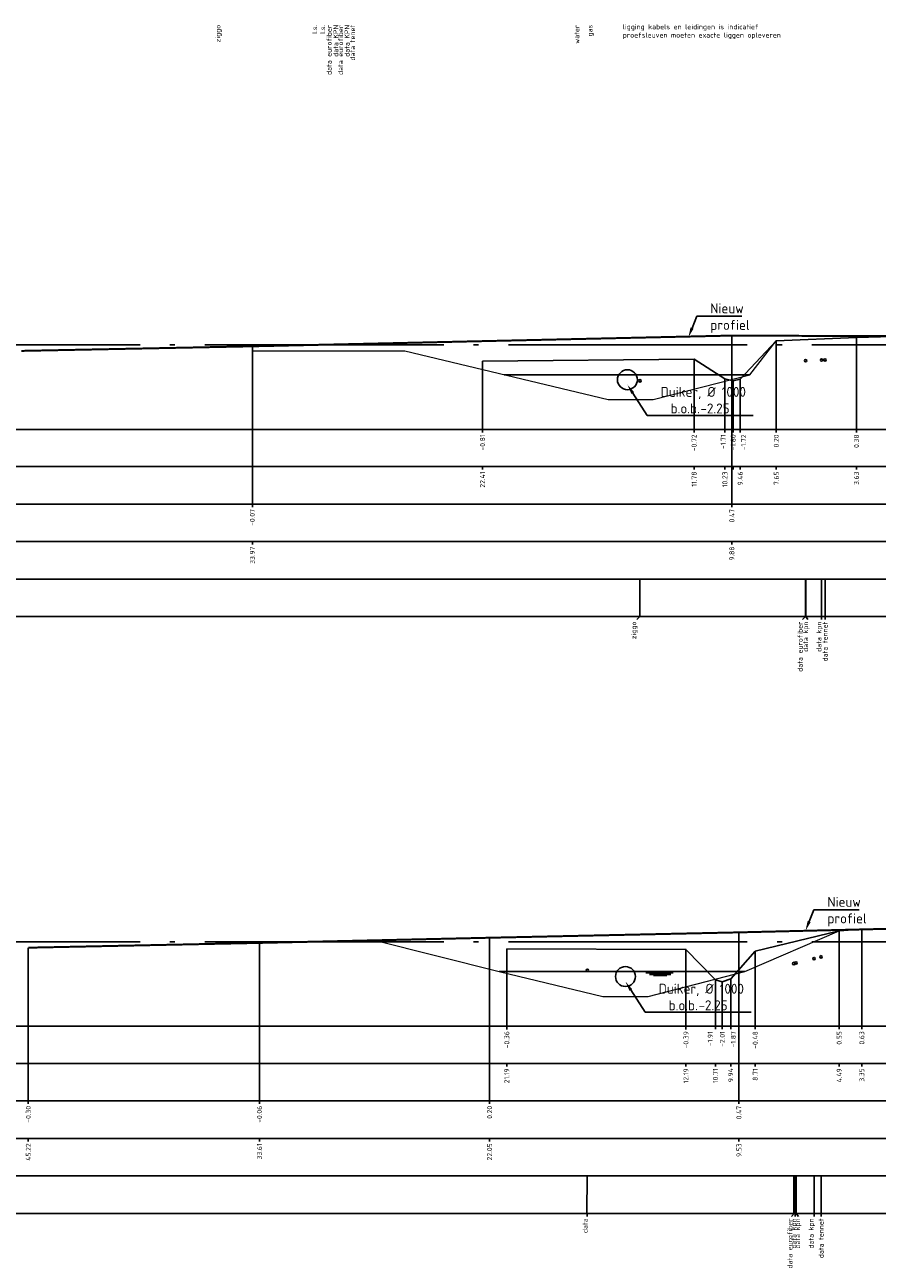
# Model space of a CAD drawing. Extents: x 102676 to 106538, y 417474 to 420545.
# Tile 19 of 112: x 104070 to 104113, y 418413 to 418475. Entities that reach past the tile are written whole.
import ezdxf
from ezdxf import colors
from ezdxf.entities.mleader import LeaderData, LeaderLine
from ezdxf.lldxf.tags import DXFTag
from ezdxf.math import Vec2, Vec3

# ---------------------------------------------------------------- set-up
doc = ezdxf.new("R2010")
doc.units = 0
doc.linetypes.add('AL-NAP_LIJN', pattern=[15.25, 12, -1.5, 0.25, -1.5])
doc.linetypes.add('DGN Style 2', pattern=[10.029034, 6.01742, -4.011614])
for name, color, linetype, lineweight in [('B-WE-GW-GRONDWERKLIJN_KRUIN-G', 90, 'Continuous', 25), ('B-WE-KL-DATA_EUROFIBER NEDERLAND BV-G', 90, 'KL-DATA-N', 25), ('B-WE-KL-DATA_KABELBED_KPN BV-G', 90, 'Continuous', 25), ('B-WE-KL-DATA_KABELBED_ZIGGO BV-G', 90, 'Continuous', 25), ('N-RO-WH-WATERLIJN', 150, 'Continuous', 25), ('N-WE-GW-TALUDLIJN-G', 90, 'Continuous', 25), ('N-WE-VH-VERHARDING_ASFALT-GD', 252, 'Continuous', 25), ('V-WE-KL-DATA_OVERIG_TENNET TSO-G', 90, 'KL-DATA-V', 25), ('X-XX-AL-NAP-G', 7, 'AL-NAP_LIJN', 25), ('X-XX-AL-PROFIELBALK-G', 7, 'Continuous', 25), ('X-XX-AL-PROFIELBALK-T25', 7, 'Continuous', 25), ('X-XX-AL-VERWIJZING_DOORSNEDE-M_OUD', 7, 'Continuous', 25)]:
    doc.layers.add(name, color=color, linetype=linetype, lineweight=lineweight)
doc.layers.add('N-OI-RI-DUIKER', color=7, linetype='Continuous', lineweight=25, true_color=0x35b137)
doc.styles.add('NLCS-ISO-ANNOTATIEF-T25', font='NLCS-ISO.ttf', dxfattribs={"height": 2.5})
doc.styles.get("Standard").update_dxf_attribs({"font": 'arial.ttf'})
tags = doc.linetypes.add('KL-DATA-N', pattern='A,4,-1,[101,NLCS.shx,S=0.5,R=0,X=0,Y=0],-1,4,-1,["D",Standard,S=1,R=0,X=-0.25,Y=-0.5],-1.5', length=12.5).pattern_tags.tags
tags[18] = DXFTag(74, 10)
tags = doc.linetypes.add('KL-DATA-V', pattern='A,2,[24,NLCS.shx,S=0.5,R=0,X=0,Y=0],2,-1,[101,NLCS.shx,S=0.5,R=0,X=0,Y=0],-1,2,[24,NLCS.shx,S=0.5,R=0,X=0,Y=0],2,-1,["D",Standard,S=1,R=0,X=-0.25,Y=-0.5],-1.5', length=12.5).pattern_tags.tags
tags[34] = DXFTag(74, 10)

msp = doc.modelspace()

# ---------------------------------------------------------------- linework, layer by layer
at = {"layer": 'B-WE-GW-GRONDWERKLIJN_KRUIN-G', "color": 8, "elevation": 0.494}
for points in [[(104092.8968, 418458.1705), (104103.5277, 418458.2654), (104105.0726, 418457.2754), (104105.4922, 418457.1854), (104105.8432, 418457.2654), (104107.6563, 418459.1854), (104111.6793, 418459.3654), (104115.3056, 418459.4654), (104118.4672, 418459.4854), (104120.4711, 418459.2954), (104126.1087, 418457.3554), (104126.6286, 418457.0654), (104127.0588, 418457.3654), (104128.7427, 418458.6754), (104137.2427, 418458.672)], [(104094.1179, 418428.6254), (104103.1179, 418428.5954), (104104.596, 418427.0754), (104104.944, 418426.9754), (104105.3636, 418427.1154), (104106.595, 418428.5054), (104110.8143, 418429.5354), (104111.9506, 418429.6154), (104115.3056, 418429.6154), (104118.4438, 418429.6854), (104121.2509, 418429.3254), (104125.0129, 418428.0154), (104125.8436, 418427.1254), (104126.0907, 418427.0654), (104126.3526, 418427.1654), (104127.988, 418428.3854), (104136.4933, 418428.4747)]]:
    msp.add_lwpolyline(points, dxfattribs=at)
at = {"layer": 'B-WE-KL-DATA_EUROFIBER NEDERLAND BV-G', "flags": 128}
for points, elevation in [([(104109.1252, 418447.2143), (104109.1252, 418445.3288)], -0.4962), ([(104108.5444, 418415.3288), (104108.5351, 418417.2143)], -0.1361), ([(104108.599, 418415.3288), (104108.5904, 418417.2143)], -0.1361)]:
    msp.add_lwpolyline(points, dxfattribs=dict(at, elevation=elevation))
at = {"layer": 'B-WE-KL-DATA_EUROFIBER NEDERLAND BV-G'}
for centre in [(104109.1279, 418458.1889, 0.494), (104108.5351, 418427.8883, -0.1361)]:
    msp.add_circle(centre, 0.0613, dxfattribs=at)
at = {"layer": 'B-WE-KL-DATA_KABELBED_KPN BV-G', "flags": 128}
for points, elevation in [([(104109.1347, 418447.2143), (104109.1347, 418445.3288)], -0.4962), ([(104109.9294, 418447.2143), (104109.9294, 418445.3288)], -0.4969), ([(104108.5994, 418415.3288), (104108.5907, 418417.2143)], -0.1361), ([(104108.6496, 418415.3288), (104108.6499, 418417.2143)], -0.1361), ([(104109.5519, 418415.3288), (104109.5519, 418417.2143)], -0.1361)]:
    msp.add_lwpolyline(points, dxfattribs=dict(at, elevation=elevation))
at = {"layer": 'B-WE-KL-DATA_KABELBED_KPN BV-G'}
for centre in [(104109.9294, 418458.2248, -0.4969), (104108.6499, 418427.9164, -0.1361), (104109.5519, 418428.1366, -0.1361)]:
    msp.add_circle(centre, 0.0613, dxfattribs=at)
at = {"layer": 'B-WE-KL-DATA_KABELBED_ZIGGO BV-G', "flags": 128}
for points, elevation in [([(104100.8052, 418447.2143), (104100.8052, 418445.3288)], -0.4962), ([(104098.1411, 418415.3288), (104098.1615, 418417.2143)], -0.1361)]:
    msp.add_lwpolyline(points, dxfattribs=dict(at, elevation=elevation))
at = {"layer": 'B-WE-KL-DATA_KABELBED_ZIGGO BV-G'}
for centre in [(104100.8057, 418457.1798, 0.494), (104098.1655, 418427.5506, 0.494)]:
    msp.add_circle(centre, 0.0613, dxfattribs=at)
at = {"layer": 'N-OI-RI-DUIKER', "ltscale": 2}
for centre in [(104100.1766, 418457.2354), (104100.0771, 418427.2354)]:
    msp.add_circle(centre, 0.5, dxfattribs=at)
at = {"layer": 'N-RO-WH-WATERLIJN'}
for points in [[(104093.9935, 418457.4854), (104106.3304, 418457.4854)], [(104093.7316, 418427.4854), (104106.0685, 418427.4854)], [(104101.0954, 418427.415), (104102.4746, 418427.415)], [(104101.2795, 418427.3445), (104102.3563, 418427.3445)], [(104101.4785, 418427.2805), (104102.1624, 418427.2805)]]:
    msp.add_lwpolyline(points, dxfattribs=at)
at = {"layer": 'N-WE-GW-TALUDLIJN-G', "lineweight": 0}
for points in [[(104081.3372, 418458.6854), (104088.9913, 418458.6854), (104099.2041, 418456.2354), (104101.4739, 418456.2354), (104106.3304, 418457.4854), (104107.6563, 418459.1854)], [(104087.4709, 418429.0554), (104093.7316, 418427.4854), (104098.9422, 418426.2354), (104101.212, 418426.2354), (104106.0685, 418427.4854), (104110.8143, 418429.5354)]]:
    msp.add_lwpolyline(points, dxfattribs=at)
at = {"layer": 'N-WE-VH-VERHARDING_ASFALT-GD', "color": 4, "linetype": 'DGN Style 2', "const_width": 0.1}
for points, elevation in [([(104069.7282, 418458.6854), (104081.3372, 418458.9154), (104092.8968, 418459.1754), (104105.4228, 418459.4554), (104113.3118, 418459.4261), (104117.3056, 418459.4261), (104145.254, 418459.0854), (104148.4176, 418459.0854)], -0.7646), ([(104070.0814, 418428.6854), (104081.6909, 418428.9254), (104093.251, 418429.1854), (104105.7776, 418429.4554), (104113.3056, 418429.6354), (104117.3056, 418429.6354), (104145.254, 418429.0854), (104148.4176, 418429.0854)], -0.2706)]:
    msp.add_lwpolyline(points, dxfattribs=dict(at, elevation=elevation))
at = {"layer": 'V-WE-KL-DATA_OVERIG_TENNET TSO-G', "flags": 128}
for points, elevation in [([(104110.1046, 418447.2143), (104110.1046, 418445.3288)], -0.4971), ([(104109.9063, 418417.2143), (104109.9064, 418415.3288)], -0.1361)]:
    msp.add_lwpolyline(points, dxfattribs=dict(at, elevation=elevation))
at = {"layer": 'V-WE-KL-DATA_OVERIG_TENNET TSO-G'}
for centre in [(104110.1046, 418458.2326, -0.4971), (104109.9063, 418428.2231, -0.1361)]:
    msp.add_circle(centre, 0.0613, dxfattribs=at)
at = {"layer": 'X-XX-AL-NAP-G'}
for points in [[(104063.6984, 418458.9854), (104148.4176, 418458.9854)], [(104063.6984, 418428.9854), (104148.4176, 418428.9854)]]:
    msp.add_lwpolyline(points, dxfattribs=at)
at = {"layer": 'X-XX-AL-PROFIELBALK-G', "color": 7, "linetype": 'Continuous', "lineweight": 25}
for p, q in [((104092.8968, 418454.7355), (104092.8968, 418454.5855)), ((104103.5277, 418454.7355, 0.494), (104103.5277, 418454.5855, 0.494)), ((104105.0726, 418454.7355, 0.494), (104105.0726, 418454.5855, 0.494)), ((104105.4922, 418454.7355, 0.494), (104105.4922, 418454.5855, 0.494)), ((104105.8432, 418454.731, 0.494), (104105.8432, 418454.581, 0.494)), ((104107.6563, 418454.7355, 0.494), (104107.6563, 418454.5855, 0.494)), ((104111.6793, 418454.7317, 0.494), (104111.6793, 418454.5817, 0.494)), ((104092.8968, 418452.8711), (104092.8968, 418452.7211)), ((104103.5277, 418452.8711), (104103.5277, 418452.7211)), ((104105.0726, 418452.8711), (104105.0726, 418452.7211)), ((104105.4922, 418452.8711), (104105.4922, 418452.7211)), ((104105.8432, 418452.8666), (104105.8432, 418452.7166)), ((104107.6563, 418452.8711), (104107.6563, 418452.7211)), ((104111.6793, 418452.8673), (104111.6793, 418452.7173)), ((104081.3372, 418450.9855, 2.0217), (104081.3372, 418450.8355, 2.0217)), ((104105.4228, 418450.9855), (104105.4228, 418450.8355)), ((104081.3372, 418449.0999), (104081.3372, 418448.9499)), ((104105.4228, 418449.0999), (104105.4228, 418448.9499)), ((104100.8052, 418445.3288, -0.4962), (104100.6455, 418445.1788, -0.4962)), ((104109.1252, 418445.3288, -0.4962), (104108.9655, 418445.1788, -0.4962)), ((104109.1347, 418445.3288, -0.4962), (104109.2324, 418445.1788, -0.4962)), ((104109.9294, 418445.3288, -0.4969), (104109.9294, 418445.1788, -0.4969)), ((104110.1046, 418445.3288, -0.4971), (104110.1046, 418445.1788, -0.4971)), ((104094.1179, 418424.731, 0.494), (104094.1179, 418424.581, 0.494)), ((104103.1179, 418424.731, 0.494), (104103.1179, 418424.581, 0.494)), ((104104.596, 418424.7355, 0.494), (104104.596, 418424.5855, 0.494)), ((104104.944, 418424.7355, 0.494), (104104.944, 418424.5855, 0.494)), ((104105.3636, 418424.7355, 0.494), (104105.3636, 418424.5855, 0.494)), ((104106.595, 418424.7355, 0.494), (104106.595, 418424.5855, 0.494)), ((104110.8143, 418424.7317, 0.494), (104110.8143, 418424.5817, 0.494)), ((104111.9506, 418424.7317, 0.494), (104111.9506, 418424.5817, 0.494)), ((104094.1179, 418422.8666), (104094.1179, 418422.7166)), ((104106.595, 418422.8711), (104106.595, 418422.7211)), ((104110.8143, 418422.8673), (104110.8143, 418422.7173)), ((104111.9506, 418422.8673), (104111.9506, 418422.7173)), ((104070.0814, 418420.9855), (104070.0814, 418420.8355)), ((104081.6909, 418420.9855), (104081.6909, 418420.8355)), ((104093.251, 418420.9855, -0.0096), (104093.251, 418420.8355, -0.0096)), ((104105.7776, 418420.9855), (104105.7776, 418420.8355)), ((104070.0814, 418419.0999), (104070.0814, 418418.9499)), ((104081.6909, 418419.0999), (104081.6909, 418418.9499)), ((104093.251, 418419.0999, -0.0096), (104093.251, 418418.9499, -0.0096)), ((104105.7776, 418419.0999), (104105.7776, 418418.9499)), ((104098.1501, 418415.3288, 0.494), (104098.1501, 418415.1788, 0.494)), ((104108.5451, 418415.3288, -0.1361), (104108.4215, 418415.1788, -0.1361)), ((104108.599, 418415.3276, -0.1361), (104108.599, 418415.1776, -0.1361)), ((104108.6496, 418415.3288, -0.1361), (104108.7732, 418415.1788, -0.1361)), ((104109.5519, 418415.3288, -0.1361), (104109.5519, 418415.1788, -0.1361)), ((104109.9064, 418415.3288, -0.1361), (104109.9064, 418415.1788, -0.1361))]:
    msp.add_line(p, q, dxfattribs=at)
for points in [[(104069.3427, 418454.7355), (104148.5287, 418454.7355), (104148.5287, 418452.8711), (104069.3427, 418452.8711)], [(104069.3427, 418452.8711), (104148.5287, 418452.8711), (104148.5287, 418450.9855), (104069.3427, 418450.9855)], [(104069.3427, 418424.7355), (104148.5287, 418424.7355), (104148.5287, 418422.8711), (104069.3427, 418422.8711)], [(104069.3427, 418422.8711), (104148.5287, 418422.8711), (104148.5287, 418420.9855), (104069.3427, 418420.9855)]]:
    msp.add_lwpolyline(points, close=True, dxfattribs=at)
at = {"layer": 'X-XX-AL-PROFIELBALK-G'}
for points in [[(104069.3427, 418450.9855), (104148.5287, 418450.9855), (104148.5287, 418449.0999), (104069.3427, 418449.0999)], [(104069.3427, 418449.0999), (104148.5287, 418449.0999), (104148.5287, 418447.2143), (104069.3427, 418447.2143)], [(104069.3427, 418447.2143), (104148.5287, 418447.2143), (104148.5287, 418445.3288), (104069.3427, 418445.3288)], [(104069.3427, 418420.9855), (104148.5287, 418420.9855), (104148.5287, 418419.0999), (104069.3427, 418419.0999)], [(104069.3427, 418419.0999), (104148.5287, 418419.0999), (104148.5287, 418417.2143), (104069.3427, 418417.2143)], [(104069.3427, 418417.2143), (104148.5287, 418417.2143), (104148.5287, 418415.3288), (104069.3427, 418415.3288)]]:
    msp.add_lwpolyline(points, close=True, dxfattribs=at)
at = {"layer": 'X-XX-AL-PROFIELBALK-T25'}
for p, q in [((104103.1179, 418422.8666), (104103.1179, 418422.7166)), ((104104.596, 418422.8711), (104104.596, 418422.7211)), ((104105.3636, 418422.8711), (104105.3636, 418422.7211))]:
    msp.add_line(p, q, dxfattribs=at)
at = {"layer": 'X-XX-AL-VERWIJZING_DOORSNEDE-M_OUD', "color": 1}
for points, elevation in [([(104081.3372, 418458.9154), (104081.3372, 418450.9855)], 1.4403), ([(104105.4228, 418459.4554), (104105.4228, 418450.9855)], 1.7604), ([(104093.251, 418429.1854), (104093.251, 418420.9855)], -0.2803), ([(104105.7776, 418429.4554), (104105.7776, 418420.9855)], -0.2706), ([(104070.0814, 418428.6854), (104070.0814, 418420.9855)], -0.261), ([(104081.6909, 418428.9254), (104081.6909, 418420.9855)], -0.2706)]:
    msp.add_lwpolyline(points, dxfattribs=dict(at, elevation=elevation))
at = {"layer": 'X-XX-AL-VERWIJZING_DOORSNEDE-M_OUD', "color": 8}
for points, elevation in [([(104107.6563, 418454.7355), (104107.6563, 418459.1854)], 0.494), ([(104111.6793, 418454.7317), (104111.6793, 418459.3654)], 0.494), ([(104103.5277, 418454.7355), (104103.5277, 418458.2654)], 0.494), ([(104092.8968, 418458.1705), (104092.8968, 418454.7355)], 1.594), ([(104105.0726, 418454.7355), (104105.0726, 418457.2754)], 0.494), ([(104105.4922, 418454.7355), (104105.4922, 418457.1854)], 0.494), ([(104105.8432, 418454.731), (104105.8432, 418457.2654)], 0.494), ([(104111.9506, 418429.6154), (104111.9506, 418424.7355)], 0.494), ([(104110.8143, 418429.5354), (104110.8143, 418424.7355)], 0.494), ([(104094.1179, 418428.6254), (104094.1179, 418424.7355)], 0.494), ([(104103.1179, 418428.5954), (104103.1179, 418424.7355)], 0.494), ([(104106.595, 418428.5054), (104106.595, 418424.7355)], 0.494), ([(104105.3636, 418427.1154), (104105.3636, 418424.7355)], 0.494), ([(104104.596, 418427.0754), (104104.596, 418424.7355)], 0.494), ([(104104.944, 418426.9754), (104104.944, 418424.7355)], 0.494)]:
    msp.add_lwpolyline(points, dxfattribs=dict(at, elevation=elevation))

# ---------------------------------------------------------------- texts
at = {"layer": 'X-XX-AL-PROFIELBALK-T25', "char_height": 0.25, "attachment_point": 6, "rotation": 90, "style": 'NLCS-ISO-ANNOTATIEF-T25'}
for s, width, heights, insert in [('ziggo', 0.445486, [0], (104079.6453, 418475.0788, 0.7953)), ('l.s.', 0.445486, [0], (104084.4653, 418475.0788, 0.7953)), ('l.s.', 0.445486, [0], (104084.8657, 418475.0788, 0.7949)), ('data eurofiber', 2.796505, [0.8719], (104085.1906, 418475.0788, 0.7943)), ('data KPN', 1.798581, [0.9058], (104085.5281, 418475.0788, 0.7943)), ('data eurofiber', 2.796505, [0.8719], (104085.766, 418475.0788, 0.7943)), ('data KPN', 1.661857, [0.0771], (104086.0941, 418475.0788, 0.7938)), ('data tenet', 2.365113, [0.3789], (104086.3696, 418475.0788, 0.7937)), ('water', 0.445486, [0], (104097.6334, 418475.0788, 0.7832)), ('gas', 0.445486, [0], (104098.3305, 418475.0788, 1.2557)), ('-0.81', 0.445486, [0], (104092.8968, 418454.4855, 0.7618)), ('-0.72', 0.445486, [0], (104103.5277, 418454.4855, 1.2557)), ('-1.71', 0.445486, [0], (104104.9891, 418454.49, 1.2557)), ('-1.80', 0.445486, [0], (104105.4922, 418454.49, 1.2557)), ('-1.72', 0.445486, [0], (104106.0115, 418454.4855, 1.2557)), ('0.20', 0.445486, [0], (104107.6563, 418454.4855, 1.2557)), ('0.38', 0.445486, [0], (104111.6793, 418454.4855, 1.2557)), ('22.41', 0.445486, [0], (104092.8968, 418452.6211, 0.7618)), ('11.78', 0.445486, [0], (104103.5277, 418452.6211, 0.7618)), ('10.23', 0.445486, [0], (104105.0726, 418452.6256, 0.7618)), ('9.46', 0.445486, [0], (104105.8432, 418452.6211, 0.7618)), ('7.65', 0.445486, [0], (104107.6563, 418452.6211, 0.7618)), ('3.63', 0.445486, [0], (104111.6793, 418452.6211, 0.7618)), ('-0.07', 0.445486, [0], (104081.3372, 418450.7355, 2.7835)), ('0.47', 0.445486, [0], (104105.4228, 418450.7355, 0.7618)), ('33.97', 0.445486, [0], (104081.3372, 418448.8499, 0.7618)), ('9.88', 0.445486, [0], (104105.4228, 418448.8499, 0.7618)), ('ziggo', 2.402782, [0], (104100.5322, 418445.0788, 0.2655)), ('data eurofiber', 2.402782, [0], (104108.8522, 418445.0788, 0.2655)), ('data kpn', 1.866992, [0], (104109.1661, 418445.0788, 0.7618)), ('data kpn', 2.402782, [0], (104109.8348, 418445.0788, 0.2649)), ('data tennet', 2.402782, [0], (104110.1046, 418445.0788, 0.2647)), ('-0.36', 0.445486, [0], (104094.1179, 418424.4855, 1.2557)), ('-0.39', 0.445486, [0], (104103.1179, 418424.4855, 1.2557)), ('-1.91', 0.445486, [0], (104104.3367, 418424.4855, 1.2557)), ('-2.01', 0.445486, [0], (104104.944, 418424.49, 1.2557)), ('-1.87', 0.445486, [0], (104105.497, 418424.49, 1.2557)), ('-0.48', 0.445486, [0], (104106.595, 418424.4855, 1.2557)), ('0.55', 0.445486, [0], (104110.8143, 418424.4855, 1.2557)), ('0.63', 0.445486, [0], (104111.9506, 418424.4855, 1.2557)), ('21.19', 0.445486, [0], (104094.1179, 418422.6211, 0.7618)), ('12.19', 0.445486, [0], (104103.1179, 418422.6211, 0.7618)), ('10.71', 0.445486, [0], (104104.596, 418422.6211, 0.7618)), ('9.94', 0.445486, [0], (104105.3636, 418422.6256, 0.7618)), ('8.71', 0.445486, [0], (104106.595, 418422.6211, 0.7618)), ('4.49', 0.445486, [0], (104110.8143, 418422.6211, 0.7618)), ('3.35', 0.445486, [0], (104111.9506, 418422.6211, 0.7618)), ('-0.30', 0.445486, [0], (104070.0814, 418420.7355, 0.7618)), ('-0.06', 0.445486, [0], (104081.6909, 418420.7355, 0.7618)), ('0.20', 0.445486, [0], (104093.251, 418420.7355, 0.7521)), ('0.47', 0.445486, [0], (104105.7776, 418420.7355, 0.7618)), ('45.22', 0.445486, [0], (104070.0814, 418418.8499, 0.7618)), ('33.61', 0.445486, [0], (104081.6909, 418418.8499, 0.7618)), ('22.05', 0.445486, [0], (104093.251, 418418.8499, 0.7521)), ('9.53', 0.445486, [0], (104105.7776, 418418.8499, 0.7618)), ('data', 0.445486, [0], (104098.0555, 418415.0788, 1.2557)), ('data eurofiber', 2.565389, [0], (104108.336, 418415.0776, 0.6256)), ('data kpn', 1.566271, [0], (104108.5695, 418415.0776, 0.6256)), ('data kpn', 1.566271, [0], (104108.7596, 418415.0776, 0.6256)), ('data kpn', 1.987645, [0.2692], (104109.4412, 418415.0788, 0.6256)), ('data tennet', 2.529115, [0.0778], (104109.9064, 418415.0788, 0.6256))]:
    msp.add_mtext_dynamic_manual_height_columns(s, width=width, gutter_width=0.9, heights=heights, dxfattribs=dict(at, insert=insert))
at = {"layer": 'X-XX-AL-PROFIELBALK-T25', "insert": (104099.9423, 418474.3599, 1.2557), "char_height": 0.25, "attachment_point": 7, "style": 'NLCS-ISO-ANNOTATIEF-T25'}
msp.add_mtext_dynamic_manual_height_columns('ligging kabels en leidingen is indicatief\\Pproefsleuven moeten exacte liggen opleveren', width=7.597745, gutter_width=0.9, heights=[0], dxfattribs=at)

# ---------------------------------------------------------------- leaders
at = {"layer": 'N-OI-RI-DUIKER', "ltscale": 2}
ml = msp.add_multileader_mtext('Standard', dxfattribs=at)
ml.set_content('Duiker, %%C 1000\\P\\pxi-3,l4,t4;b.o.b.^I-2.25', color=256, style='NLCS-ISO-ANNOTATIEF-T25')
ml.set_leader_properties(color=256, linetype='ByLayer', lineweight=-1)
ml.build(insert=Vec2(0, 0))
ml.multileader.update_dxf_attribs({"text_left_attachment_type": 5, "text_right_attachment_type": 5, "dogleg_length": 2.5, "arrow_head_size": 0.5, "scale": 0.2})
ctx = ml.context
ctx.base_point, ctx.scale, ctx.char_height, ctx.arrow_head_size, ctx.landing_gap_size, ctx.plane_origin = Vec3(104101.6653, 418455.4424), 0.2, 0.5, 0.5, 0.18, Vec3(-38.5938, -54.9992)
ctx.left_attachment, ctx.right_attachment = 5, 5
notes = []
notes.append((ctx, [(0, (1, 1, 0), (104101.1653, 418455.4424), (1, 0), 0.5, [(0, [(104100.1766, 418456.9852)], 0, [])])]))
ctx.mtext.insert, ctx.mtext.flow_direction = Vec3(104101.8453, 418456.8757), 5
ml = msp.add_multileader_mtext('Standard', dxfattribs=at)
ml.set_content('Duiker, %%C 1000\\P\\pxi-3,l4,t4;b.o.b.^I-2.25', color=256, style='NLCS-ISO-ANNOTATIEF-T25')
ml.set_leader_properties(color=256, linetype='ByLayer', lineweight=-1)
ml.build(insert=Vec2(0, 0))
ml.multileader.update_dxf_attribs({"text_left_attachment_type": 5, "text_right_attachment_type": 5, "dogleg_length": 2.5, "arrow_head_size": 0.5, "scale": 0.2})
ctx = ml.context
ctx.base_point, ctx.scale, ctx.char_height, ctx.arrow_head_size, ctx.landing_gap_size, ctx.plane_origin = Vec3(104101.5658, 418425.4392, 0.494), 0.2, 0.5, 0.5, 0.18, Vec3(-38.6933, -85.0024, 0.494)
ctx.left_attachment, ctx.right_attachment = 5, 5
notes.append((ctx, [(0, (1, 1, 0), (104101.0658, 418425.4392, 0.494), (1, 0), 0.5, [(0, [(104100.0771, 418426.9821, 0.494)], 0, [])])]))
ctx.mtext.insert, ctx.mtext.flow_direction = Vec3(104101.7458, 418426.8725, 0.494), 5
at = {"layer": 'X-XX-AL-VERWIJZING_DOORSNEDE-M_OUD'}
ml = msp.add_multileader_mtext('Standard', dxfattribs=at)
ml.set_content('Nieuw profiel', color=256, style='NLCS-ISO-ANNOTATIEF-T25')
ml.set_leader_properties(color=256, linetype='ByLayer', lineweight=-1)
ml.build(insert=Vec2(0, 0))
ml.multileader.update_dxf_attribs({"text_left_attachment_type": 5, "text_right_attachment_type": 5, "dogleg_length": 2.5, "arrow_head_size": 0.5, "scale": 0.2})
ctx = ml.context
ctx.base_point, ctx.scale, ctx.char_height, ctx.arrow_head_size, ctx.landing_gap_size, ctx.plane_origin = Vec3(104104.1581, 418460.4247, -1.0352), 0.2, 0.5, 0.5, 0.18, Vec3(-37.796, -53.4367, -1.0352)
ctx.left_attachment, ctx.right_attachment = 5, 5
notes.append((ctx, [(0, (1, 1, 0), (104103.6581, 418460.4247, -1.0352), (1, 0), 0.5, [(0, [(104103.2392, 418459.3695, -1.0352)], 0, [])])]))
ctx.mtext.insert, ctx.mtext.width, ctx.mtext.flow_direction = Vec3(104104.3381, 418461.0747, -1.0352), 7.885368, 5
ml = msp.add_multileader_mtext('Standard', dxfattribs=at)
ml.set_content('Nieuw profiel', color=256, style='NLCS-ISO-ANNOTATIEF-T25')
ml.set_leader_properties(color=256, linetype='ByLayer', lineweight=-1)
ml.build(insert=Vec2(0, 0))
ml.multileader.update_dxf_attribs({"text_left_attachment_type": 5, "text_right_attachment_type": 5, "dogleg_length": 2.5, "arrow_head_size": 0.5, "scale": 0.2})
ctx = ml.context
ctx.base_point, ctx.scale, ctx.char_height, ctx.arrow_head_size, ctx.landing_gap_size, ctx.plane_origin = Vec3(104110.0404, 418430.5907, -0.2706), 0.2, 0.5, 0.5, 0.18, Vec3(-31.9137, -83.2708, -0.2706)
ctx.left_attachment, ctx.right_attachment = 5, 5
notes.append((ctx, [(0, (1, 1, 0), (104109.5404, 418430.5907, -0.2706), (1, 0), 0.5, [(0, [(104109.1216, 418429.5354, -0.2706)], 0, [])])]))
ctx.mtext.insert, ctx.mtext.width, ctx.mtext.flow_direction = Vec3(104110.2204, 418431.2407, -0.2706), 7.885368, 5
for ctx, leaders in notes:
    for number, flags, end, landing, length, lines in leaders:
        leader = LeaderData()
        leader.index, (leader.has_last_leader_line, leader.has_dogleg_vector, leader.attachment_direction) = number, flags
        leader.last_leader_point, leader.dogleg_vector, leader.dogleg_length = Vec3(end), Vec3(landing), length
        for number, points, colour, breaks in lines:
            line = LeaderLine()
            line.index, line.vertices, line.color, line.breaks = number, Vec3.list(points), colors.encode_raw_color(colour), breaks
            leader.lines.append(line)
        ctx.leaders.append(leader)

doc.saveas('drawing.dxf')
